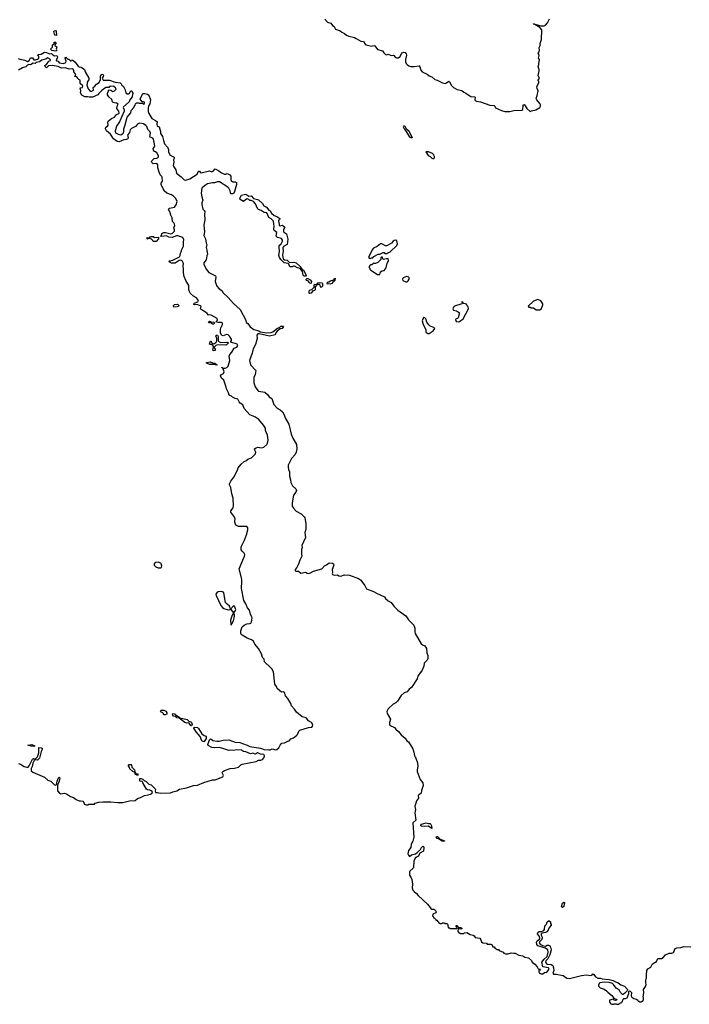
# Model space of a CAD drawing. Extents: x 2535812 to 2752880, y 540738 to 728399.
# Tile 70 of 213: x 2603753 to 2614353, y 633310 to 648903. Entities that reach past the tile are written whole.
import ezdxf

# ---------------------------------------------------------------- set-up
doc = ezdxf.new("R2010")
doc.units = 0

msp = doc.modelspace()

# ---------------------------------------------------------------- linework, layer by layer
at = {"layer": '0CON20XD'}
for points in [[(2608585, 648910), (2608625, 648862), (2608676, 648846), (2608705, 648812), (2608733, 648793), (2608752, 648755), (2608828, 648728), (2608852, 648705), (2608895, 648683), (2608925, 648660), (2608965, 648643), (2609055, 648623), (2609077, 648607), (2609153, 648563), (2609196, 648556), (2609221, 648515), (2609235, 648504), (2609324, 648484), (2609358, 648492), (2609375, 648489), (2609415, 648433), (2609495, 648412), (2609516, 648376), (2609545, 648350), (2609555, 648348), (2609585, 648356), (2609635, 648337), (2609665, 648342), (2609678, 648335), (2609695, 648310), (2609718, 648298), (2609745, 648300), (2609769, 648315), (2609795, 648365), (2609809, 648381), (2609835, 648390), (2609855, 648385), (2609872, 648365), (2609876, 648344), (2609859, 648271), (2609858, 648238), (2609869, 648209), (2609884, 648194), (2609913, 648173), (2609945, 648161), (2609995, 648160), (2610075, 648172), (2610088, 648158), (2610104, 648105), (2610125, 648078), (2610205, 648039), (2610234, 648014), (2610278, 647998), (2610325, 647958), (2610364, 647944), (2610445, 647901), (2610486, 647894), (2610507, 647903), (2610545, 647932), (2610558, 647918), (2610589, 647859), (2610620, 647830), (2610678, 647798), (2610750, 647780), (2610783, 647753), (2610815, 647739), (2610876, 647696), (2610895, 647689), (2610955, 647682), (2610962, 647675), (2610958, 647635), (2610964, 647624), (2610982, 647612), (2611045, 647603), (2611195, 647550), (2611265, 647547), (2611276, 647536), (2611285, 647508), (2611380, 647465), (2611435, 647450), (2611513, 647447), (2611576, 647464), (2611701, 647469), (2611716, 647483), (2611722, 647545), (2611735, 647558), (2611745, 647555), (2611782, 647495), (2611835, 647450), (2611855, 647461), (2611923, 647477), (2611986, 647514), (2611997, 647535), (2611996, 647555), (2611987, 647577), (2611938, 647635), (2611929, 647655), (2611947, 647703), (2611962, 647775), (2611943, 647815), (2611941, 647845), (2611970, 647905), (2611970, 647925), (2611960, 647935), (2611960, 647945), (2611980, 647975), (2611961, 648015), (2611976, 648094), (2611976, 648116), (2611962, 648158), (2611973, 648195), (2611970, 648205), (2611982, 648275), (2611968, 648295), (2611977, 648335), (2611962, 648375), (2611976, 648395), (2611981, 648415), (2611974, 648465), (2611992, 648495), (2611992, 648525), (2612012, 648588), (2612016, 648745), (2611985, 648779), (2611907, 648825), (2611902, 648832), (2611881, 648835), (2611885, 648840), (2611910, 648835), (2612005, 648807), (2612054, 648806), (2612075, 648814), (2612110, 648855), (2612140, 648915)], [(2604335, 648652), (2604315, 648660), (2604304, 648674), (2604293, 648715), (2604305, 648728), (2604325, 648730), (2604330, 648725), (2604330, 648695), (2604337, 648683), (2604335, 648652)], [(2604325, 648403), (2604263, 648413), (2604242, 648435), (2604272, 648468), (2604270, 648505), (2604298, 648522), (2604300, 648545), (2604305, 648548), (2604317, 648547), (2604328, 648535), (2604310, 648505), (2604310, 648495), (2604340, 648475), (2604328, 648435), (2604338, 648415), (2604325, 648403)], [(2603727, 648287), (2603755, 648278), (2603835, 648263), (2603875, 648240), (2603904, 648255), (2603925, 648300), (2603955, 648298), (2603976, 648266), (2604005, 648267), (2604035, 648276), (2604054, 648295), (2604056, 648316), (2604050, 648330), (2604040, 648335), (2604045, 648350), (2604095, 648360), (2604143, 648387), (2604175, 648386), (2604225, 648364), (2604255, 648368), (2604275, 648346), (2604303, 648333), (2604338, 648335), (2604350, 648315), (2604346, 648294), (2604330, 648265), (2604335, 648250), (2604360, 648245), (2604378, 648218), (2604445, 648209), (2604482, 648228), (2604486, 648246), (2604470, 648295), (2604485, 648310), (2604515, 648280), (2604538, 648278), (2604540, 648265), (2604555, 648250), (2604568, 648252), (2604575, 648260), (2604595, 648260), (2604625, 648236), (2604676, 648166), (2604695, 648156), (2604725, 648154), (2604780, 648115), (2604788, 648075), (2604846, 647975), (2604845, 647950), (2604828, 647922), (2604817, 647865), (2604836, 647806), (2604862, 647778), (2604885, 647767), (2604920, 647785), (2604915, 647830), (2604940, 647850), (2604967, 647883), (2605013, 647907), (2605032, 647958), (2605033, 648007), (2605055, 648038), (2605070, 648035), (2605080, 648025), (2605076, 648005), (2605058, 647975), (2605076, 647946), (2605175, 647946), (2605265, 647916), (2605345, 647902), (2605360, 647885), (2605367, 647865), (2605396, 647845), (2605424, 647794), (2605434, 647744), (2605455, 647730), (2605475, 647730), (2605490, 647740), (2605512, 647775), (2605526, 647775), (2605538, 647748), (2605550, 647735), (2605538, 647722), (2605535, 647683), (2605497, 647633), (2605485, 647604), (2605394, 647525), (2605390, 647515), (2605407, 647477), (2605405, 647454), (2605335, 647284), (2605285, 647215), (2605264, 647136), (2605269, 647109), (2605311, 647091), (2605355, 647082), (2605372, 647088), (2605392, 647108), (2605400, 647125), (2605399, 647175), (2605424, 647236), (2605455, 647361), (2605514, 647426), (2605516, 647465), (2605562, 647515), (2605564, 647526), (2605582, 647548), (2605585, 647570), (2605600, 647585), (2605615, 647588), (2605635, 647587), (2605645, 647580), (2605695, 647580), (2605715, 647568), (2605730, 647575), (2605730, 647595), (2605715, 647602), (2605692, 647602), (2605660, 647645), (2605695, 647726), (2605705, 647736), (2605734, 647736), (2605775, 647726), (2605795, 647706), (2605822, 647635), (2605815, 647570), (2605796, 647544), (2605786, 647515), (2605788, 647452), (2605798, 647418), (2605847, 647337), (2605905, 647307), (2605928, 647285), (2605922, 647248), (2605928, 647218), (2605960, 647205), (2605980, 647135), (2605983, 647103), (2606014, 647054), (2606028, 646988), (2606046, 646935), (2606091, 646885), (2606107, 646845), (2606110, 646805), (2606136, 646756), (2606197, 646725), (2606200, 646705), (2606188, 646685), (2606194, 646645), (2606182, 646595), (2606191, 646571), (2606223, 646525), (2606233, 646475), (2606309, 646415), (2606355, 646366), (2606385, 646361), (2606448, 646382), (2606562, 646458), (2606585, 646506), (2606598, 646505), (2606608, 646488), (2606625, 646477), (2606755, 646510), (2606795, 646496), (2606813, 646505), (2606845, 646540), (2606905, 646512), (2606949, 646478), (2606995, 646456), (2607015, 646456), (2607035, 646467), (2607080, 646445), (2607096, 646426), (2607097, 646375), (2607108, 646348), (2607125, 646337), (2607153, 646337)], [(2606280, 645150), (2606291, 645169), (2606296, 645205), (2606314, 645235), (2606316, 645255), (2606344, 645315), (2606344, 645384), (2606351, 645415), (2606335, 645454), (2606255, 645481), (2606235, 645479), (2606164, 645454), (2606115, 645460), (2606075, 645479), (2606005, 645470), (2605980, 645475), (2605998, 645482), (2606005, 645517), (2606035, 645534), (2606060, 645535), (2606145, 645512), (2606165, 645519), (2606203, 645555), (2606204, 645575), (2606194, 645605), (2606206, 645645), (2606204, 645664), (2606194, 645684), (2606174, 645705), (2606164, 645765), (2606144, 645805), (2606129, 645865), (2606112, 645885), (2606110, 645905), (2606125, 645917), (2606205, 645936), (2606231, 645969), (2606248, 646025), (2606224, 646074), (2606190, 646110), (2606155, 646131), (2606082, 646155), (2606040, 646195), (2606040, 646205), (2606023, 646223), (2605990, 646295), (2605990, 646315), (2606012, 646345), (2606007, 646407), (2606001, 646421), (2605974, 646444), (2605958, 646488), (2605941, 646555), (2605940, 646605), (2605930, 646620), (2605915, 646627), (2605863, 646623), (2605845, 646640), (2605840, 646655), (2605842, 646668), (2605884, 646706), (2605925, 646710), (2605935, 646717), (2605948, 646732), (2605948, 646745), (2605925, 646797), (2605905, 646811), (2605885, 646817), (2605870, 646835), (2605863, 646865), (2605889, 646891), (2605894, 646905), (2605872, 647012), (2605858, 647028), (2605818, 647045), (2605814, 647055), (2605821, 647105), (2605814, 647134), (2605783, 647165), (2605764, 647214), (2605750, 647230), (2605715, 647253), (2605655, 647263), (2605625, 647255), (2605585, 647213), (2605525, 647181), (2605500, 647160), (2605490, 647115), (2605460, 647075), (2605472, 647035), (2605464, 647015), (2605445, 647005), (2605400, 647000), (2605325, 646970), (2605294, 646975), (2605240, 647015), (2605192, 647092), (2605125, 647144), (2605110, 647175), (2605118, 647202), (2605141, 647219), (2605151, 647235), (2605148, 647285), (2605152, 647295), (2605205, 647338), (2605255, 647360), (2605287, 647403), (2605323, 647417), (2605326, 647425), (2605320, 647455), (2605290, 647495), (2605294, 647535), (2605310, 647565), (2605285, 647582), (2605254, 647584), (2605232, 647592), (2605223, 647603), (2605212, 647642), (2605164, 647684), (2605143, 647715), (2605140, 647735), (2605165, 647790), (2605195, 647788), (2605227, 647767), (2605255, 647776), (2605279, 647805), (2605269, 647825), (2605244, 647843), (2605195, 647849), (2605176, 647844), (2605165, 647832), (2605115, 647829), (2605055, 647783), (2605005, 647737), (2604992, 647715), (2604905, 647676), (2604855, 647674), (2604825, 647684), (2604785, 647680), (2604735, 647708), (2604714, 647744), (2604718, 647775), (2604710, 647825), (2604745, 647830), (2604754, 647855), (2604712, 647895), (2604710, 647945), (2604690, 647955), (2604670, 647975), (2604670, 647985), (2604658, 647998), (2604622, 648002), (2604638, 648022), (2604640, 648035), (2604610, 648075), (2604612, 648095), (2604600, 648120), (2604584, 648126), (2604535, 648122), (2604470, 648140), (2604417, 648137), (2604363, 648163), (2604265, 648180), (2604208, 648172), (2604175, 648140), (2604162, 648152), (2604152, 648178), (2604165, 648190), (2604178, 648192), (2604214, 648246), (2604240, 648255), (2604240, 648265), (2604222, 648285), (2604195, 648298), (2604165, 648280), (2604105, 648262), (2604064, 648236), (2604015, 648227), (2603995, 648212), (2603965, 648214), (2603925, 648188), (2603895, 648192), (2603875, 648182), (2603850, 648155), (2603795, 648140), (2603735, 648103)], [(2609965, 647030), (2609970, 647035), (2609968, 647045), (2609918, 647135), (2609877, 647167), (2609855, 647210), (2609843, 647217), (2609830, 647215), (2609822, 647205), (2609838, 647175), (2609873, 647133), (2609920, 647055), (2609945, 647038), (2609958, 647038), (2609965, 647030)], [(2610305, 646700), (2610320, 646715), (2610320, 646735), (2610312, 646742), (2610308, 646765), (2610288, 646785), (2610225, 646812), (2610182, 646808), (2610218, 646755), (2610252, 646735), (2610275, 646708), (2610305, 646700)], [(2607153, 646337), (2607165, 646338), (2607183, 646323), (2607186, 646294), (2607155, 646183), (2607142, 646158), (2607124, 646144), (2607094, 646144), (2607084, 646195), (2607064, 646234), (2607050, 646250), (2606914, 646334), (2606885, 646338), (2606835, 646319), (2606805, 646320), (2606726, 646304), (2606677, 646273), (2606637, 646233), (2606627, 646157), (2606636, 646096), (2606651, 646045), (2606636, 646003), (2606635, 645975), (2606652, 645905), (2606674, 645884), (2606684, 645865), (2606678, 645825), (2606686, 645736), (2606668, 645655), (2606678, 645545), (2606670, 645485), (2606694, 645435), (2606706, 645366), (2606717, 645345), (2606706, 645295), (2606717, 645253), (2606726, 645185), (2606716, 645165), (2606705, 645101), (2606669, 645055), (2606669, 645025), (2606708, 644948), (2606748, 644898), (2606852, 644845), (2606858, 644825), (2606849, 644755), (2606872, 644682), (2606910, 644640), (2606952, 644612), (2606975, 644575), (2607055, 644506), (2607138, 644408), (2607242, 644312), (2607331, 644145), (2607339, 644109), (2607365, 644092), (2607399, 644038), (2607457, 643997), (2607536, 643976), (2607562, 643962), (2607666, 643946), (2607731, 643949), (2607762, 643958), (2607835, 644016), (2607863, 644027), (2607885, 644049), (2607922, 644052), (2607930, 644045), (2607908, 644015), (2607875, 644010), (2607830, 643970), (2607807, 643945), (2607795, 643912), (2607705, 643892), (2607545, 643929), (2607525, 643927), (2607511, 643915), (2607507, 643905), (2607514, 643855), (2607485, 643757), (2607448, 643692), (2607435, 643624), (2607392, 643508), (2607407, 643437), (2607493, 643345), (2607480, 643285), (2607460, 643235), (2607457, 643153), (2607481, 643091), (2607520, 643030), (2607535, 643021), (2607634, 643004), (2607675, 642966), (2607701, 642931), (2607746, 642905), (2607778, 642808), (2607830, 642750), (2607876, 642725), (2607914, 642695), (2607935, 642657), (2607959, 642589), (2608015, 642496), (2608049, 642339), (2608076, 642276), (2608134, 642175), (2608138, 642105), (2608131, 642055), (2608116, 642015), (2608056, 641954), (2608003, 641847), (2608001, 641815), (2608009, 641778), (2608026, 641745), (2608024, 641674), (2608042, 641615), (2608047, 641575), (2608069, 641519), (2608124, 641474), (2608132, 641445), (2608125, 641420), (2608086, 641374), (2608066, 641254), (2608068, 641198), (2608086, 641166), (2608130, 641120), (2608206, 641075), (2608255, 641029), (2608265, 641013), (2608284, 640925), (2608284, 640836), (2608268, 640782), (2608276, 640704), (2608218, 640575), (2608224, 640545), (2608215, 640515), (2608212, 640445), (2608220, 640405), (2608187, 640345), (2608174, 640295), (2608160, 640270), (2608141, 640229), (2608116, 640195), (2608116, 640175), (2608125, 640170), (2608165, 640170), (2608205, 640139), (2608275, 640154), (2608305, 640136), (2608325, 640134), (2608357, 640143), (2608405, 640170), (2608535, 640206), (2608576, 640254), (2608612, 640268), (2608651, 640299), (2608706, 640296), (2608721, 640285), (2608724, 640265), (2608701, 640195), (2608706, 640145), (2608701, 640125), (2608706, 640116), (2608735, 640108), (2608782, 640112), (2608806, 640096), (2608835, 640090), (2608895, 640113), (2608975, 640104), (2609115, 640054), (2609148, 640035), (2609215, 639945), (2609245, 639892), (2609355, 639845), (2609399, 639819), (2609526, 639765), (2609546, 639736), (2609588, 639698), (2609631, 639671), (2609673, 639613), (2609741, 639551), (2609865, 639461), (2609907, 639397), (2609991, 639315), (2610008, 639265), (2610008, 639215), (2610015, 639185), (2610110, 639020), (2610131, 639001), (2610165, 638986), (2610195, 638945), (2610198, 638875), (2610216, 638836), (2610215, 638785), (2610205, 638758), (2610156, 638715), (2610149, 638665), (2610125, 638604), (2610081, 638545), (2610062, 638518), (2610046, 638465), (2609953, 638327), (2609918, 638302), (2609885, 638258), (2609840, 638245), (2609790, 638200), (2609731, 638109), (2609706, 638084), (2609665, 638064), (2609585, 637989), (2609566, 637945), (2609570, 637915), (2609623, 637825), (2609606, 637775), (2609609, 637735), (2609617, 637725), (2609684, 637694), (2609706, 637667), (2609751, 637631), (2609789, 637579), (2609857, 637527), (2609882, 637482), (2609906, 637465), (2609975, 637355), (2609994, 637305), (2610000, 637245), (2610013, 637223), (2610025, 637206), (2610049, 637135), (2610054, 637075), (2610044, 637025), (2610046, 636995), (2610092, 636872), (2610136, 636815), (2610142, 636775), (2610111, 636695), (2610106, 636654), (2610095, 636641), (2610070, 636630), (2610061, 636615), (2610064, 636575), (2610036, 636534), (2610006, 636445), (2610016, 636395), (2610007, 636345), (2610026, 636225), (2609976, 636184), (2609992, 635955), (2609974, 635895), (2609948, 635845), (2609943, 635795), (2609908, 635745), (2609897, 635695), (2609905, 635670), (2609925, 635652), (2609955, 635677), (2610017, 635693), (2610047, 635713), (2610100, 635760), (2610116, 635795), (2610135, 635813), (2610145, 635810), (2610152, 635795), (2610147, 635735), (2610089, 635701), (2610077, 635685), (2610066, 635655), (2610035, 635640), (2610015, 635622), (2609993, 635575), (2609989, 635481), (2609979, 635465), (2609931, 635419), (2609924, 635405), (2609921, 635385), (2609926, 635356), (2609946, 635325), (2609958, 635285), (2609970, 635215), (2609967, 635155), (2609978, 635118), (2609995, 635095), (2610036, 635066), (2610061, 635031), (2610206, 634895), (2610252, 634845), (2610260, 634825), (2610275, 634817), (2610308, 634815), (2610325, 634808), (2610335, 634796), (2610343, 634775), (2610341, 634759), (2610292, 634738), (2610290, 634705), (2610298, 634698), (2610302, 634682), (2610315, 634680), (2610340, 634655), (2610342, 634642), (2610355, 634640), (2610368, 634628), (2610380, 634615), (2610382, 634602), (2610395, 634600), (2610405, 634590), (2610435, 634590), (2610445, 634600), (2610475, 634600), (2610485, 634590), (2610515, 634590), (2610530, 634575), (2610530, 634545), (2610538, 634538), (2610542, 634522), (2610555, 634520), (2610565, 634510), (2610675, 634510), (2610680, 634525), (2610665, 634530), (2610662, 634548), (2610662, 634558), (2610675, 634556), (2610692, 634532), (2610735, 634528), (2610750, 634515), (2610750, 634505), (2610735, 634499), (2610713, 634503), (2610692, 634518), (2610690, 634465), (2610698, 634458), (2610702, 634442), (2610715, 634440), (2610725, 634430), (2610785, 634430), (2610795, 634440), (2610833, 634447), (2610886, 634416), (2610930, 634405), (2610946, 634395), (2610965, 634368), (2611037, 634355), (2611055, 634330), (2611062, 634302), (2611082, 634282), (2611145, 634278), (2611155, 634260), (2611210, 634265), (2611226, 634255), (2611242, 634222), (2611265, 634220), (2611282, 634192), (2611295, 634190), (2611305, 634180), (2611335, 634180), (2611342, 634162), (2611405, 634138), (2611415, 634120), (2611445, 634110), (2611485, 634108), (2611535, 634126), (2611575, 634118), (2611595, 634121), (2611655, 634090), (2611715, 634077), (2611747, 634057), (2611805, 634045), (2611855, 634006), (2611867, 633975), (2611909, 633945), (2611942, 633905), (2611960, 633870), (2611998, 633865), (2611985, 633850), (2611972, 633848), (2611970, 633825), (2611978, 633818), (2611982, 633802), (2611995, 633800), (2612005, 633790), (2612035, 633790), (2612060, 633815), (2612095, 633819), (2612133, 633867), (2612125, 633888), (2612036, 633906), (2612016, 633975), (2612055, 634026), (2612102, 634068), (2612119, 634135), (2612114, 634175), (2612079, 634199), (2611955, 634235), (2611941, 634255), (2611936, 634294), (2611945, 634315), (2611980, 634340), (2611988, 634355), (2611982, 634382), (2611951, 634425), (2611959, 634451), (2611975, 634462), (2612015, 634463), (2612052, 634478), (2612060, 634495), (2612067, 634553), (2612091, 634578), (2612104, 634615), (2612125, 634634), (2612135, 634632), (2612154, 634615), (2612158, 634588), (2612168, 634575), (2612165, 634561), (2612131, 634518), (2612120, 634485), (2612095, 634458), (2612075, 634447), (2612022, 634438), (2612007, 634425), (2612007, 634405), (2612026, 634375), (2612026, 634355), (2612015, 634332), (2611981, 634299), (2611978, 634285), (2611991, 634261), (2612029, 634239), (2612075, 634231), (2612105, 634245), (2612125, 634248), (2612145, 634236), (2612154, 634216), (2612164, 634175), (2612143, 634095), (2612115, 634030), (2612082, 633998), (2612076, 633975), (2612098, 633948), (2612165, 633943), (2612192, 633925), (2612205, 633890), (2612206, 633846), (2612194, 633805), (2612205, 633786), (2612245, 633788), (2612355, 633765), (2612415, 633726), (2612455, 633720), (2612645, 633765), (2612725, 633775), (2612795, 633768), (2612814, 633776), (2612825, 633790), (2612841, 633781), (2612866, 633747), (2612905, 633725), (2612945, 633723), (2612975, 633712), (2613085, 633704), (2613145, 633688), (2613184, 633666)], [(2608275, 644840), (2608255, 644842), (2608242, 644855), (2608232, 644915), (2608193, 644963), (2608152, 644975), (2608105, 645002), (2608085, 645002), (2608065, 644992), (2608035, 644992), (2608025, 645000), (2608012, 645032), (2608002, 645042), (2607940, 645055), (2607885, 645104), (2607866, 645135), (2607855, 645170), (2607863, 645235), (2607858, 645295), (2607862, 645325), (2607890, 645355), (2607912, 645398), (2607912, 645412), (2607895, 645440), (2607835, 645452), (2607812, 645475), (2607822, 645532), (2607782, 645565), (2607774, 645585), (2607783, 645635), (2607774, 645665), (2607770, 645715), (2607735, 645752), (2607695, 645770), (2607663, 645843), (2607625, 645852), (2607573, 645883), (2607534, 645895), (2607518, 645915), (2607488, 645988), (2607452, 646022), (2607415, 646042), (2607395, 646042), (2607378, 646058), (2607355, 646064), (2607327, 646053), (2607295, 646024), (2607242, 646055), (2607239, 646075), (2607264, 646126), (2607307, 646133), (2607335, 646138), (2607378, 646108), (2607415, 646112), (2607455, 646070), (2607515, 646058), (2607535, 646048), (2607595, 645990), (2607620, 645955), (2607658, 645935), (2607695, 645888), (2607716, 645876), (2607741, 645841), (2607780, 645800), (2607824, 645784), (2607870, 645755), (2607868, 645735), (2607852, 645728), (2607848, 645715), (2607860, 645665), (2607858, 645645), (2607875, 645638), (2607915, 645650), (2607950, 645615), (2607928, 645582), (2607928, 645545), (2607975, 645510), (2607997, 645425), (2607988, 645345), (2607931, 645309), (2607917, 645285), (2607921, 645235), (2607912, 645175), (2607926, 645116), (2607945, 645102), (2607985, 645097), (2608025, 645060), (2608095, 645061), (2608127, 645055), (2608192, 644995), (2608220, 644950), (2608248, 644935), (2608287, 644855), (2608275, 644840)], [(2605915, 645390), (2605865, 645390), (2605860, 645405), (2605838, 645428), (2605805, 645440), (2605785, 645440), (2605775, 645430), (2605770, 645435), (2605772, 645455), (2605805, 645450), (2605820, 645465), (2605835, 645470), (2605865, 645468), (2605885, 645452), (2605948, 645458), (2605948, 645435), (2605915, 645390)], [(2609305, 645120), (2609315, 645130), (2609345, 645130), (2609357, 645153), (2609425, 645192), (2609455, 645190), (2609505, 645218), (2609520, 645215), (2609535, 645200), (2609565, 645200), (2609578, 645212), (2609615, 645226), (2609725, 645328), (2609734, 645355), (2609725, 645400), (2609705, 645410), (2609683, 645407), (2609665, 645395), (2609639, 645365), (2609565, 645320), (2609545, 645321), (2609485, 645351), (2609465, 645354), (2609410, 645310), (2609355, 645286), (2609335, 645260), (2609298, 645182), (2609274, 645145), (2609284, 645124), (2609305, 645120)], [(2603735, 637125), (2603765, 637113), (2603825, 637078), (2603865, 637066), (2603885, 637068), (2603903, 637087), (2603955, 637192), (2603975, 637204), (2604005, 637197), (2604032, 637228), (2604054, 637295), (2604054, 637376), (2604095, 637374), (2604106, 637365), (2604110, 637345), (2604092, 637315), (2604065, 637207), (2604035, 637177), (2603996, 637184), (2603981, 637169), (2603963, 637127), (2603952, 637075), (2603936, 637045), (2603936, 637006), (2603959, 636989), (2604145, 636908), (2604199, 636859), (2604245, 636844), (2604305, 636785), (2604325, 636782), (2604337, 636793), (2604348, 636842), (2604366, 636895), (2604375, 636907), (2604385, 636902), (2604387, 636895), (2604380, 636845), (2604352, 636778), (2604349, 636735), (2604352, 636692), (2604383, 636653), (2604405, 636645), (2604455, 636652), (2604495, 636642), (2604555, 636600), (2604607, 636587), (2604645, 636556), (2604695, 636530), (2604715, 636532), (2604750, 636525), (2604766, 636505), (2604772, 636482), (2604805, 636470), (2604835, 636470), (2604845, 636478), (2604935, 636480), (2604950, 636495), (2605005, 636510), (2605075, 636518), (2605195, 636519), (2605305, 636504), (2605386, 636504), (2605492, 636535), (2605582, 636538), (2605619, 636571), (2605665, 636585), (2605728, 636618), (2605784, 636626), (2605825, 636640), (2605845, 636649), (2605854, 636665), (2605848, 636678), (2605832, 636692), (2605815, 636700), (2605775, 636704), (2605758, 636718), (2605702, 636815), (2605698, 636838), (2605653, 636843), (2605655, 636888), (2605675, 636887), (2605700, 636875), (2605722, 636852), (2605755, 636837), (2605795, 636798), (2605835, 636787), (2605897, 636725), (2605900, 636715), (2605895, 636685), (2605905, 636667), (2605935, 636667), (2605975, 636656), (2606142, 636658), (2606175, 636675), (2606241, 636689), (2606285, 636717), (2606395, 636740), (2606505, 636773), (2606565, 636780), (2606665, 636825), (2606805, 636864), (2606845, 636866), (2606969, 636915), (2606977, 636935), (2606959, 636975), (2606971, 636995), (2606996, 637014), (2607085, 637044), (2607155, 637048), (2607215, 637066), (2607255, 637104), (2607275, 637113), (2607495, 637155), (2607535, 637174), (2607572, 637178), (2607595, 637188), (2607625, 637218), (2607629, 637245), (2607615, 637265), (2607565, 637274), (2607525, 637293), (2607515, 637293), (2607485, 637274), (2607445, 637287), (2607405, 637279), (2607335, 637311), (2607296, 637316), (2607263, 637333), (2607185, 637339), (2607135, 637332), (2607095, 637336), (2607065, 637329), (2607000, 637350), (2606915, 637375), (2606835, 637372), (2606795, 637379), (2606737, 637407), (2606729, 637425), (2606751, 637485), (2606759, 637501), (2606775, 637512), (2606816, 637486), (2606875, 637475), (2606912, 637478), (2606975, 637494), (2607065, 637500), (2607165, 637460), (2607235, 637454), (2607353, 637413), (2607395, 637392), (2607565, 637364), (2607624, 637344), (2607698, 637338), (2607719, 637341), (2607752, 637358), (2607805, 637340), (2607825, 637343), (2607857, 637373), (2607875, 637412), (2607904, 637445), (2607945, 637453), (2607995, 637475), (2608017, 637483), (2608044, 637515), (2608088, 637532), (2608135, 637566), (2608153, 637585), (2608173, 637635), (2608189, 637651), (2608325, 637695), (2608375, 637697), (2608390, 637715), (2608391, 637735), (2608371, 637771), (2608325, 637802), (2608286, 637846), (2608225, 637865), (2608136, 637935), (2608102, 637985), (2608056, 638036), (2608043, 638075), (2607999, 638155), (2607959, 638195), (2607945, 638250), (2607925, 638259), (2607895, 638256), (2607829, 638309), (2607818, 638345), (2607792, 638382), (2607768, 638578), (2607744, 638624), (2607725, 638642), (2607627, 638735), (2607624, 638775), (2607596, 638805), (2607581, 638861), (2607535, 638945), (2607475, 639015), (2607453, 639063), (2607423, 639083), (2607355, 639107), (2607277, 639155), (2607255, 639177), (2607251, 639225), (2607275, 639286), (2607305, 639313), (2607350, 639335), (2607395, 639340), (2607412, 639348), (2607424, 639366), (2607433, 639425), (2607429, 639449), (2607405, 639485), (2607391, 639551), (2607357, 639587), (2607333, 639653), (2607300, 639705), (2607264, 639896), (2607270, 640010), (2607271, 640041), (2607228, 640205), (2607311, 640409), (2607315, 640435), (2607306, 640456), (2607275, 640485), (2607261, 640505), (2607259, 640555), (2607312, 640658), (2607343, 640745), (2607362, 640825), (2607363, 640855), (2607355, 640874), (2607347, 640877), (2607215, 640879), (2607185, 640894), (2607170, 640915), (2607161, 640945), (2607158, 640965), (2607164, 640995), (2607158, 641018), (2607093, 641105), (2607093, 641125), (2607132, 641175), (2607135, 641205), (2607132, 641325), (2607109, 641395), (2607093, 641493), (2607074, 641535), (2607076, 641555), (2607094, 641596), (2607143, 641657), (2607201, 641769), (2607212, 641805), (2607258, 641862), (2607304, 641905), (2607335, 641919), (2607365, 641944), (2607423, 641967), (2607484, 642026), (2607491, 642055), (2607468, 642095), (2607470, 642105), (2607495, 642122), (2607525, 642133), (2607575, 642122), (2607617, 642135), (2607663, 642177), (2607674, 642195), (2607687, 642243), (2607674, 642325), (2607646, 642395), (2607642, 642435), (2607614, 642484), (2607539, 642569), (2607473, 642613), (2607395, 642646), (2607308, 642745), (2607284, 642804), (2607245, 642828), (2607225, 642850), (2607207, 642895), (2607165, 642906), (2607124, 642925), (2607103, 642943), (2607069, 642955), (2607058, 642995), (2607026, 643055), (2607023, 643085), (2606984, 643194), (2606946, 643225), (2606934, 643265), (2606945, 643283), (2606980, 643300), (2606991, 643325), (2606973, 643373), (2606950, 643395), (2606955, 643398), (2606967, 643387), (2607004, 643386), (2607034, 643396), (2607054, 643416), (2607081, 643505), (2607071, 643575), (2607077, 643603), (2607113, 643637), (2607149, 643701), (2607191, 643719), (2607204, 643745), (2607194, 643764), (2607097, 643797), (2607093, 643805), (2607106, 643825), (2607104, 643845), (2607073, 643893), (2607055, 643910), (2607025, 643918), (2606975, 643894), (2606948, 643908), (2606934, 643944), (2606932, 643995), (2606939, 644025), (2606962, 644075), (2606964, 644095), (2606958, 644105), (2606945, 644110), (2606895, 644106), (2606870, 644115), (2606862, 644125), (2606884, 644146), (2606880, 644170), (2606784, 644224), (2606765, 644228), (2606742, 644222), (2606721, 644251), (2606694, 644273), (2606624, 644315), (2606616, 644325), (2606624, 644365), (2606614, 644374), (2606555, 644393), (2606525, 644388), (2606507, 644395), (2606515, 644415), (2606574, 644436), (2606583, 644455), (2606550, 644500), (2606506, 644526), (2606457, 644565), (2606435, 644608), (2606429, 644625), (2606431, 644695), (2606384, 644775), (2606358, 644838), (2606344, 644895), (2606346, 644945), (2606339, 645005), (2606344, 645044), (2606324, 645084), (2606305, 645094), (2606275, 645089), (2606215, 645050), (2606155, 645050), (2606135, 645057), (2606113, 645075), (2606124, 645086), (2606175, 645094), (2606280, 645150)], [(2609415, 644869), (2609455, 644870), (2609465, 644912), (2609493, 644927), (2609525, 644932), (2609555, 644972), (2609571, 645045), (2609591, 645085), (2609585, 645120), (2609508, 645108), (2609500, 645115), (2609495, 645140), (2609475, 645140), (2609468, 645132), (2609468, 645105), (2609421, 645059), (2609385, 645042), (2609355, 645042), (2609325, 645020), (2609305, 645020), (2609290, 645005), (2609290, 644995), (2609280, 644985), (2609297, 644967), (2609298, 644955), (2609313, 644935), (2609415, 644869)], [(2608355, 644728), (2608337, 644737), (2608322, 644762), (2608293, 644775), (2608288, 644785), (2608290, 644795), (2608300, 644805), (2608316, 644806), (2608350, 644785), (2608372, 644755), (2608365, 644730), (2608355, 644728)], [(2608623, 644713), (2608620, 644735), (2608635, 644750), (2608645, 644750), (2608675, 644768), (2608728, 644782), (2608735, 644800), (2608748, 644808), (2608740, 644775), (2608728, 644755), (2608712, 644748), (2608696, 644724), (2608665, 644714), (2608635, 644720), (2608623, 644713)], [(2609865, 644751), (2609885, 644754), (2609902, 644768), (2609918, 644795), (2609920, 644815), (2609914, 644825), (2609875, 644834), (2609821, 644815), (2609810, 644795), (2609819, 644775), (2609865, 644751)], [(2608345, 644569), (2608335, 644574), (2608335, 644610), (2608350, 644625), (2608375, 644628), (2608399, 644651), (2608412, 644668), (2608413, 644695), (2608422, 644715), (2608460, 644710), (2608462, 644725), (2608472, 644735), (2608495, 644743), (2608535, 644737), (2608547, 644727), (2608548, 644685), (2608525, 644664), (2608515, 644670), (2608507, 644697), (2608495, 644712), (2608460, 644710), (2608428, 644672), (2608430, 644625), (2608420, 644615), (2608395, 644610), (2608365, 644574), (2608345, 644569)], [(2611965, 644307), (2611985, 644311), (2612013, 644327), (2612034, 644385), (2612034, 644405), (2612005, 644452), (2611955, 644473), (2611885, 644447), (2611802, 644365), (2611815, 644350), (2611835, 644350), (2611845, 644340), (2611885, 644338), (2611931, 644311), (2611965, 644307)], [(2606195, 644353), (2606185, 644362), (2606185, 644378), (2606203, 644395), (2606250, 644400), (2606273, 644375), (2606267, 644363), (2606245, 644355), (2606195, 644353)], [(2610695, 644119), (2610715, 644124), (2610771, 644165), (2610858, 644325), (2610850, 644355), (2610835, 644370), (2610826, 644396), (2610785, 644410), (2610755, 644440), (2610750, 644425), (2610760, 644415), (2610750, 644405), (2610636, 644364), (2610622, 644348), (2610612, 644325), (2610621, 644301), (2610665, 644290), (2610715, 644260), (2610696, 644184), (2610685, 644170), (2610663, 644167), (2610652, 644155), (2610664, 644124), (2610695, 644119)], [(2610235, 643931), (2610297, 643975), (2610322, 644015), (2610308, 644028), (2610252, 644052), (2610225, 644075), (2610199, 644115), (2610181, 644165), (2610165, 644183), (2610145, 644187), (2610126, 644134), (2610138, 644075), (2610184, 643995), (2610184, 643954), (2610214, 643934), (2610235, 643931)], [(2606825, 644080), (2606805, 644080), (2606782, 644102), (2606745, 644103), (2606742, 644115), (2606755, 644128), (2606777, 644117), (2606825, 644113), (2606837, 644105), (2606825, 644080)], [(2606818, 643658), (2606808, 643668), (2606820, 643715), (2606810, 643750), (2606758, 643765), (2606775, 643810), (2606785, 643810), (2606790, 643790), (2606815, 643772), (2606835, 643776), (2606864, 643796), (2606873, 643817), (2606874, 643855), (2606859, 643895), (2606864, 643906), (2606875, 643908), (2606886, 643905), (2606895, 643888), (2606896, 643816), (2606909, 643799), (2606935, 643792), (2607035, 643796), (2607057, 643785), (2607025, 643752), (2607015, 643750), (2606885, 643754), (2606858, 643742), (2606830, 643715), (2606830, 643705), (2606846, 643685), (2606845, 643663), (2606818, 643658)], [(2606875, 643432), (2606850, 643435), (2606834, 643444), (2606760, 643445), (2606725, 643458), (2606712, 643465), (2606710, 643475), (2606770, 643485), (2606805, 643468), (2606840, 643465), (2606870, 643445), (2606880, 643435), (2606875, 643432)], [(2605945, 640222), (2605985, 640224), (2605997, 640233), (2606002, 640255), (2605994, 640285), (2605985, 640296), (2605945, 640313), (2605910, 640305), (2605881, 640285), (2605880, 640265), (2605907, 640237), (2605945, 640222)], [(2607055, 639556), (2607085, 639562), (2607092, 639575), (2607076, 639615), (2607035, 639645), (2607013, 639675), (2606982, 639825), (2606965, 639841), (2606945, 639848), (2606897, 639843), (2606881, 639835), (2606860, 639805), (2606861, 639785), (2606935, 639628), (2606964, 639594), (2606985, 639581), (2607055, 639556)], [(2607105, 639312), (2607110, 639335), (2607136, 639385), (2607154, 639455), (2607155, 639478), (2607142, 639502), (2607135, 639502), (2607118, 639475), (2607089, 639395), (2607094, 639324), (2607105, 639312)], [(2607145, 639510), (2607168, 639545), (2607172, 639565), (2607155, 639614), (2607135, 639621), (2607097, 639575), (2607097, 639565), (2607135, 639510), (2607145, 639510)], [(2606055, 637893), (2606042, 637895), (2606022, 637915), (2606020, 637925), (2606000, 637935), (2605982, 637958), (2605993, 637967), (2606033, 637967), (2606065, 637952), (2606080, 637925), (2606080, 637905), (2606055, 637893)], [(2606465, 637720), (2606428, 637768), (2606396, 637764), (2606365, 637774), (2606298, 637828), (2606275, 637840), (2606240, 637845), (2606225, 637870), (2606190, 637875), (2606175, 637890), (2606172, 637908), (2606185, 637917), (2606215, 637907), (2606252, 637872), (2606270, 637865), (2606288, 637848), (2606405, 637822), (2606432, 637792), (2606460, 637785), (2606473, 637773), (2606482, 637745), (2606475, 637722), (2606465, 637720)], [(2606665, 637467), (2606634, 637484), (2606612, 637552), (2606544, 637624), (2606518, 637665), (2606510, 637685), (2606515, 637700), (2606566, 637696), (2606585, 637677), (2606635, 637592), (2606675, 637568), (2606705, 637558), (2606705, 637522), (2606675, 637472), (2606665, 637467)], [(2603975, 637395), (2603935, 637396), (2603880, 637415), (2603945, 637424), (2603992, 637405), (2603975, 637395)], [(2605625, 636940), (2605605, 636940), (2605595, 636950), (2605585, 636950), (2605580, 636955), (2605580, 636980), (2605542, 636995), (2605495, 637040), (2605492, 637062), (2605474, 637085), (2605475, 637100), (2605485, 637110), (2605515, 637110), (2605525, 637100), (2605530, 637065), (2605570, 637025), (2605580, 636980), (2605602, 636962), (2605615, 636960), (2605630, 636945), (2605625, 636940)], [(2610275, 636092), (2610219, 636129), (2610165, 636125), (2610115, 636129), (2610104, 636134), (2610104, 636145), (2610116, 636164), (2610185, 636184), (2610225, 636172), (2610245, 636172), (2610255, 636168), (2610273, 636135), (2610275, 636092)], [(2610475, 635892), (2610440, 635895), (2610382, 635932), (2610360, 635935), (2610348, 635955), (2610350, 635965), (2610355, 635970), (2610365, 635966), (2610407, 635927), (2610475, 635900), (2610480, 635895), (2610475, 635892)], [(2612345, 634842), (2612332, 634855), (2612333, 634875), (2612345, 634910), (2612365, 634930), (2612375, 634920), (2612378, 634905), (2612370, 634895), (2612365, 634860), (2612345, 634842)], [(2613184, 633666), (2613225, 633651), (2613268, 633618), (2613325, 633595), (2613374, 633545), (2613376, 633534), (2613370, 633525), (2613334, 633485), (2613305, 633463), (2613294, 633465), (2613266, 633495), (2613241, 633541), (2613195, 633564), (2613154, 633624), (2613135, 633639), (2613085, 633654), (2613005, 633663), (2612939, 633651), (2612928, 633642), (2612917, 633615), (2612918, 633595), (2612941, 633571), (2613005, 633549), (2613042, 633525), (2613061, 633501), (2613125, 633451), (2613158, 633408), (2613206, 633385), (2613200, 633375), (2613185, 633372), (2613165, 633373), (2613145, 633390), (2613092, 633378), (2613090, 633345), (2613098, 633338), (2613102, 633322), (2613115, 633320), (2613125, 633310), (2613155, 633310), (2613165, 633320), (2613195, 633320), (2613205, 633310), (2613235, 633310), (2613245, 633320), (2613258, 633322), (2613260, 633335), (2613285, 633340), (2613292, 633348), (2613306, 633394), (2613315, 633404), (2613345, 633401), (2613369, 633411), (2613398, 633482), (2613397, 633515), (2613405, 633523), (2613415, 633520), (2613436, 633495), (2613430, 633445), (2613441, 633421), (2613475, 633401), (2613515, 633390), (2613540, 633375), (2613542, 633362), (2613555, 633360), (2613565, 633350), (2613595, 633350), (2613605, 633360), (2613618, 633362), (2613620, 633375), (2613630, 633385), (2613630, 633415), (2613620, 633425), (2613633, 633495), (2613629, 633545), (2613660, 633590), (2613672, 633625), (2613664, 633655), (2613667, 633703), (2613676, 633725), (2613673, 633775), (2613679, 633845), (2613699, 633871), (2613743, 633897), (2613769, 633951), (2613833, 633987), (2613855, 634034), (2613915, 634038), (2613938, 634052), (2613975, 634092), (2614035, 634122), (2614075, 634119), (2614101, 634129), (2614113, 634145), (2614118, 634175), (2614135, 634194), (2614155, 634203), (2614219, 634211), (2614265, 634227), (2614375, 634219)]]:
    msp.add_lwpolyline(points, dxfattribs=at)

doc.saveas('drawing.dxf')
